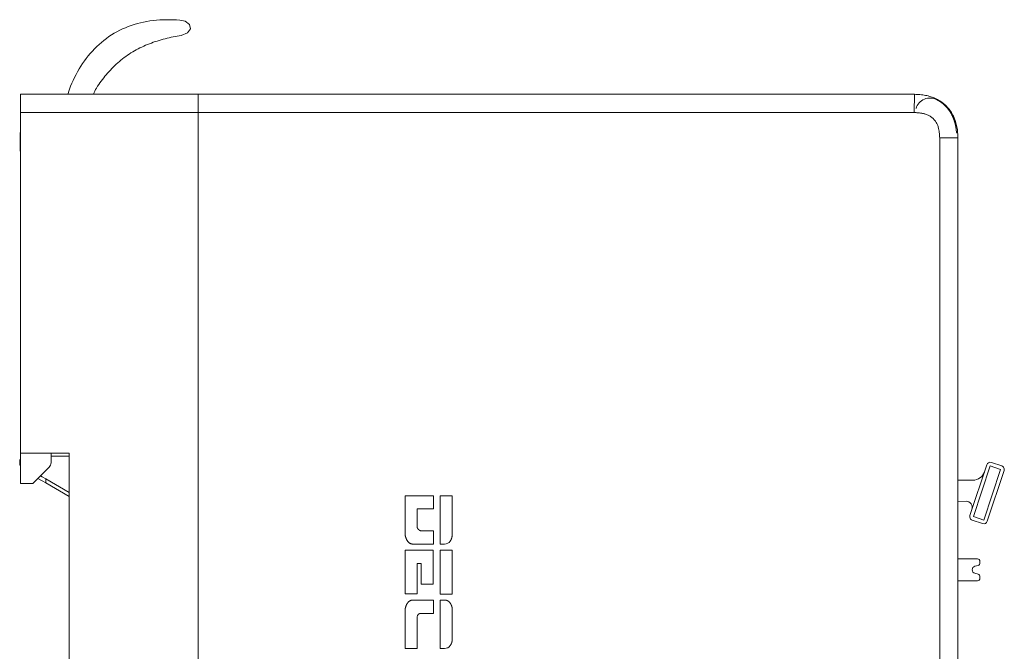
# Model space of a CAD drawing. Header units: millimetres. Extents: x 35 to 385, y -587 to 211.
# Tile 118 of 133: x 266 to 347, y -224 to -172. Entities that reach past the tile are written whole.
import ezdxf

# ---------------------------------------------------------------- set-up
doc = ezdxf.new("R2010")
doc.units = ezdxf.units.MM
doc.layers.add('1', color=7, linetype='Continuous', true_color=0xffffff)

msp = doc.modelspace()

# ---------------------------------------------------------------- linework, layer by layer
at = {"layer": '1', "color": 155, "linetype": 'Continuous', "lineweight": 18}
for p, q in [((266.196, -179.609), (266.196, -178.109)), ((266.196, -178.109), (280.794, -178.109)), ((270.121, -177.949), (270.083, -178.109)), ((270.122, -177.945), (270.121, -177.949)), ((280.794, -178.109), (339.614, -178.109)), ((280.794, -178.109), (280.794, -178.109)), ((280.794, -178.109), (280.794, -179.609)), ((266.196, -207.609), (266.196, -179.609)), ((280.794, -179.609), (266.196, -179.609)), ((339.596, -179.609), (280.794, -179.609)), ((280.794, -179.609), (280.794, -276.609)), ((266.196, -181.263), (266.168, -181.291)), ((266.168, -182.791), (266.168, -181.291)), ((266.196, -181.303), (266.168, -181.291)), ((341.696, -230.276), (341.696, -181.702)), ((343.196, -181.702), (343.196, -230.51)), ((266.196, -182.791), (266.168, -182.791)), ((266.196, -207.609), (266.196, -210.109)), ((270.196, -207.609), (266.196, -207.609)), ((268.696, -208.402), (268.696, -207.609)), ((270.196, -243.109), (270.196, -207.609)), ((268.696, -207.875), (270.196, -207.875)), ((344.177, -212.743), (345.564, -208.572)), ((344.462, -212.838), (345.849, -208.667)), ((345.849, -208.667), (346.703, -208.951)), ((345.944, -208.382), (346.798, -208.666)), ((267.196, -210.109), (268.55, -208.756)), ((267.958, -209.55), (267.83, -209.476)), ((346.703, -208.951), (345.316, -213.122)), ((346.988, -209.046), (345.601, -213.217)), ((266.196, -210.109), (267.196, -210.109)), ((267.958, -209.896), (267.61, -209.696)), ((267.958, -209.55), (268.258, -209.723)), ((268.258, -210.069), (267.958, -209.896)), ((268.258, -209.723), (270.196, -210.842)), ((268.258, -209.723), (268.258, -210.069)), ((268.258, -210.069), (270.196, -211.189)), ((344.405, -209.844), (343.196, -209.848)), ((344.424, -209.843), (344.405, -209.844)), ((297.783, -211.112), (297.783, -214.312)), ((300.102, -211.112), (297.783, -211.112)), ((300.102, -212.204), (300.102, -211.112)), ((300.665, -211.112), (300.659, -215.093)), ((301.655, -211.112), (300.665, -211.112)), ((301.649, -214.311), (301.655, -211.112)), ((343.196, -211.581), (343.868, -211.575)), ((298.769, -213.672), (298.769, -212.204)), ((298.769, -212.204), (300.102, -212.204)), ((345.221, -213.406), (344.367, -213.122)), ((345.316, -213.122), (344.462, -212.838)), ((300.102, -214.001), (299.11, -214.001)), ((300.102, -215.094), (300.102, -214.001)), ((298.445, -215.094), (300.102, -215.094)), ((300.659, -215.093), (301.018, -215.093)), ((297.783, -215.587), (297.783, -219.195)), ((300.094, -215.587), (297.783, -215.587)), ((300.094, -218.379), (300.094, -215.587)), ((300.653, -215.587), (300.653, -219.198)), ((301.655, -215.587), (300.653, -215.587)), ((301.655, -219.198), (301.655, -215.587)), ((298.769, -216.679), (299.108, -216.679)), ((298.769, -219.195), (298.769, -216.679)), ((299.108, -216.679), (299.108, -218.379)), ((343.196, -216.306), (344.803, -216.306)), ((345.003, -216.506), (345.003, -216.652)), ((344.854, -217.567), (344.586, -217.496)), ((344.586, -216.916), (344.854, -216.845)), ((344.803, -218.106), (343.196, -218.106)), ((345.003, -217.76), (345.003, -217.906)), ((299.108, -218.379), (300.094, -218.379)), ((297.783, -219.195), (298.769, -219.195)), ((300.102, -219.694), (298.445, -219.694)), ((300.102, -220.787), (300.102, -219.694)), ((300.653, -219.198), (301.655, -219.198)), ((300.653, -219.694), (300.653, -223.676)), ((301.007, -219.694), (300.653, -219.694)), ((297.783, -220.476), (297.783, -223.676)), ((299.11, -220.787), (300.102, -220.787)), ((301.655, -222.894), (301.655, -220.476)), ((298.769, -221.06), (298.799, -220.985)), ((298.769, -221.06), (298.769, -221.06)), ((298.769, -223.676), (298.769, -221.06)), ((298.769, -223.676), (298.769, -221.06)), ((297.783, -223.676), (298.769, -223.676)), ((298.769, -223.676), (298.769, -223.676)), ((300.653, -223.676), (301.024, -223.676))]:
    msp.add_line(p, q, dxfattribs=at)
for points in [[(279.396, -173.27), (279.913, -173.063), (280.143, -172.723), (280.077, -172.363), (279.713, -172.095), (279.276, -172.017), (278.998, -171.996), (278.722, -171.982), (278.447, -171.974), (278.172, -171.973), (277.899, -171.979), (277.628, -171.992), (277.358, -172.013), (277.091, -172.04), (276.825, -172.075), (276.562, -172.118), (276.302, -172.168), (276.044, -172.226), (275.79, -172.291), (275.538, -172.365), (275.29, -172.446), (275.046, -172.534), (274.806, -172.631), (274.569, -172.735), (274.337, -172.847), (274.109, -172.966), (273.885, -173.093), (273.666, -173.228), (273.452, -173.369), (273.242, -173.518), (273.038, -173.674), (272.839, -173.837), (272.645, -174.006), (272.456, -174.182), (272.273, -174.365), (272.095, -174.553), (271.923, -174.747), (271.756, -174.948), (271.596, -175.153), (271.441, -175.364), (271.291, -175.579), (271.148, -175.799), (271.01, -176.024), (270.879, -176.253), (270.753, -176.485), (270.633, -176.721), (270.519, -176.961), (270.411, -177.203), (270.309, -177.448), (270.213, -177.696), (270.122, -177.945)], [(272.431, -177.594), (272.525, -177.452), (272.621, -177.311), (272.718, -177.171), (272.818, -177.033), (272.919, -176.897), (273.023, -176.762), (273.129, -176.629), (273.237, -176.498), (273.347, -176.368), (273.46, -176.241), (273.575, -176.115), (273.693, -175.992), (273.813, -175.87), (273.936, -175.751), (274.06, -175.635), (274.186, -175.522), (274.314, -175.411), (274.444, -175.303), (274.576, -175.198), (274.71, -175.095), (274.846, -174.996), (274.984, -174.899), (275.124, -174.804), (275.266, -174.713), (275.41, -174.625), (275.556, -174.539), (275.704, -174.456), (275.854, -174.375), (276.006, -174.298), (276.159, -174.223), (276.314, -174.151), (276.469, -174.082), (276.626, -174.016), (276.783, -173.953), (276.941, -173.892), (277.1, -173.835), (277.259, -173.78), (277.42, -173.727), (277.581, -173.677), (277.743, -173.629), (277.905, -173.584), (278.068, -173.541), (278.232, -173.5), (278.397, -173.461), (278.562, -173.425), (278.728, -173.39), (278.894, -173.357), (279.061, -173.326), (279.228, -173.297), (279.396, -173.27)], [(339.596, -179.609), (339.614, -178.109)], [(339.614, -178.109), (339.729, -178.113), (339.844, -178.118), (339.959, -178.126), (340.074, -178.135), (340.188, -178.147), (340.302, -178.162), (340.416, -178.179), (340.529, -178.198), (340.642, -178.221), (340.754, -178.247), (340.865, -178.277), (340.974, -178.309), (341.083, -178.346), (341.191, -178.386), (341.297, -178.43), (341.401, -178.477), (341.504, -178.529), (341.605, -178.584), (341.703, -178.643), (341.8, -178.706), (341.894, -178.772), (341.985, -178.842), (342.073, -178.915), (342.159, -178.992), (342.242, -179.072), (342.321, -179.155), (342.397, -179.241), (342.47, -179.329), (342.54, -179.421), (342.606, -179.515), (342.668, -179.612), (342.727, -179.711), (342.782, -179.812), (342.833, -179.915), (342.88, -180.019), (342.924, -180.125), (342.964, -180.233), (343, -180.342), (343.032, -180.452), (343.061, -180.563), (343.087, -180.674), (343.109, -180.787), (343.129, -180.9), (343.145, -181.014), (343.16, -181.128), (343.171, -181.243), (343.18, -181.358), (343.188, -181.473), (343.193, -181.588), (343.196, -181.702)], [(342.034, -178.949), (342.024, -178.94), (342.014, -178.931), (342.003, -178.922), (341.993, -178.913), (341.982, -178.904), (341.972, -178.896), (341.961, -178.887), (341.95, -178.878), (341.94, -178.87), (341.929, -178.861), (341.918, -178.852), (341.907, -178.844), (341.896, -178.835), (341.885, -178.827), (341.874, -178.818), (341.863, -178.81), (341.852, -178.802), (341.841, -178.793), (341.83, -178.785), (341.819, -178.777), (341.807, -178.769), (341.796, -178.761), (341.785, -178.753), (341.773, -178.745), (341.762, -178.737), (341.75, -178.729), (341.739, -178.721), (341.727, -178.713), (341.715, -178.706), (341.704, -178.698), (341.692, -178.69), (341.681, -178.683), (341.669, -178.675), (341.657, -178.668), (341.645, -178.66), (341.633, -178.653), (341.622, -178.646), (341.61, -178.638), (341.598, -178.631), (341.586, -178.624), (341.574, -178.617), (341.562, -178.61), (341.55, -178.603), (341.538, -178.596), (341.526, -178.589), (341.513, -178.583), (341.501, -178.576), (341.489, -178.569), (341.477, -178.563), (341.465, -178.556)], [(342.803, -180.034), (342.793, -180.01), (342.782, -179.986), (342.772, -179.962), (342.761, -179.938), (342.75, -179.914), (342.739, -179.89), (342.728, -179.866), (342.717, -179.843), (342.705, -179.819), (342.693, -179.796), (342.681, -179.772), (342.669, -179.749), (342.656, -179.726), (342.643, -179.703), (342.631, -179.68), (342.617, -179.657), (342.604, -179.634), (342.59, -179.612), (342.577, -179.589), (342.563, -179.567), (342.549, -179.544), (342.534, -179.522), (342.519, -179.5), (342.504, -179.478), (342.489, -179.456), (342.474, -179.434), (342.458, -179.413), (342.443, -179.391), (342.426, -179.37), (342.41, -179.348), (342.394, -179.327), (342.377, -179.306), (342.36, -179.285), (342.342, -179.264), (342.325, -179.243), (342.307, -179.223), (342.289, -179.202), (342.271, -179.182), (342.252, -179.162), (342.233, -179.141), (342.214, -179.121), (342.195, -179.102), (342.176, -179.082), (342.156, -179.062), (342.136, -179.043), (342.116, -179.024), (342.096, -179.005), (342.076, -178.986), (342.055, -178.967), (342.034, -178.949)], [(280.794, -276.609), (280.794, -276.609), (280.794, -179.609)], [(341.696, -181.702), (341.693, -181.623), (341.689, -181.546), (341.685, -181.47), (341.679, -181.397), (341.672, -181.326), (341.664, -181.257), (341.655, -181.19), (341.645, -181.125), (341.634, -181.062), (341.622, -181.001), (341.609, -180.942), (341.596, -180.886), (341.578, -180.823), (341.557, -180.755), (341.533, -180.688), (341.507, -180.623), (341.479, -180.56), (341.449, -180.499), (341.416, -180.44), (341.381, -180.383), (341.344, -180.328), (341.305, -180.274), (341.264, -180.223), (341.22, -180.174), (341.175, -180.126), (341.127, -180.081), (341.077, -180.037), (341.026, -179.996), (340.972, -179.957), (340.917, -179.921), (340.859, -179.886), (340.8, -179.854), (340.738, -179.824), (340.675, -179.796), (340.61, -179.77), (340.543, -179.746), (340.473, -179.725), (340.41, -179.708), (340.354, -179.694), (340.295, -179.681), (340.234, -179.669), (340.171, -179.659), (340.106, -179.649), (340.039, -179.64), (339.971, -179.632), (339.9, -179.626), (339.827, -179.62), (339.752, -179.615), (339.675, -179.612), (339.596, -179.609)], [(342.803, -180.034), (342.81, -180.052), (342.818, -180.071), (342.825, -180.089), (342.832, -180.108), (342.839, -180.126), (342.846, -180.145), (342.853, -180.163), (342.86, -180.182), (342.866, -180.2), (342.873, -180.219), (342.879, -180.238), (342.885, -180.257), (342.892, -180.275), (342.898, -180.294), (342.904, -180.313), (342.909, -180.332), (342.915, -180.351), (342.921, -180.37), (342.926, -180.389), (342.932, -180.408), (342.937, -180.427), (342.943, -180.446), (342.948, -180.465), (342.953, -180.485), (342.958, -180.504), (342.963, -180.523), (342.967, -180.542), (342.972, -180.562), (342.977, -180.581), (342.981, -180.601), (342.986, -180.62), (342.99, -180.639), (342.994, -180.659), (342.998, -180.678), (343.002, -180.698), (343.006, -180.718), (343.01, -180.737), (343.013, -180.757), (343.017, -180.776), (343.021, -180.796), (343.024, -180.816), (343.027, -180.835), (343.031, -180.855), (343.034, -180.875), (343.037, -180.894), (343.04, -180.914), (343.043, -180.934), (343.045, -180.953), (343.048, -180.973), (343.051, -180.993)], [(341.696, -181.702), (341.726, -181.702), (341.756, -181.702), (341.786, -181.702), (341.816, -181.702), (341.846, -181.702), (341.876, -181.702), (341.906, -181.702), (341.936, -181.702), (341.966, -181.702), (341.996, -181.702), (342.026, -181.702), (342.056, -181.702), (342.086, -181.702), (342.116, -181.702), (342.146, -181.702), (342.176, -181.702), (342.206, -181.702), (342.236, -181.702), (342.266, -181.702), (342.296, -181.702), (342.326, -181.702), (342.356, -181.702), (342.386, -181.702), (342.416, -181.702), (342.446, -181.702), (342.476, -181.702), (342.506, -181.702), (342.536, -181.702), (342.566, -181.702), (342.596, -181.702), (342.626, -181.702), (342.656, -181.702), (342.686, -181.702), (342.716, -181.702), (342.746, -181.702), (342.776, -181.702), (342.806, -181.702), (342.836, -181.702), (342.866, -181.702), (342.896, -181.702), (342.926, -181.702), (342.956, -181.702), (342.986, -181.702), (343.016, -181.702), (343.046, -181.702), (343.076, -181.702), (343.106, -181.702), (343.136, -181.702), (343.166, -181.702), (343.196, -181.702)], [(297.783, -214.312), (297.783, -214.312), (297.783, -214.313), (297.783, -214.315), (297.783, -214.316), (297.783, -214.317), (297.783, -214.318), (297.783, -214.319), (297.783, -214.32), (297.783, -214.322), (297.783, -214.323), (297.784, -214.324), (297.784, -214.326), (297.784, -214.327), (297.784, -214.329), (297.784, -214.33), (297.784, -214.332), (297.785, -214.333), (297.785, -214.335), (297.785, -214.337), (297.785, -214.338), (297.785, -214.34), (297.786, -214.342), (297.786, -214.343), (297.786, -214.345), (297.787, -214.347), (297.787, -214.349), (297.787, -214.351), (297.787, -214.353), (297.788, -214.355), (297.788, -214.357), (297.789, -214.359), (297.789, -214.361), (297.789, -214.363), (297.79, -214.366), (297.79, -214.368), (297.791, -214.37), (297.791, -214.372), (297.791, -214.375), (297.792, -214.377), (297.792, -214.379), (297.793, -214.382), (297.793, -214.384), (297.794, -214.387), (297.794, -214.389), (297.795, -214.392), (297.796, -214.394), (297.796, -214.397), (297.797, -214.399), (297.797, -214.402), (297.798, -214.405)], [(298.88, -213.889), (298.875, -213.885), (298.871, -213.881), (298.867, -213.876), (298.863, -213.872), (298.859, -213.867), (298.855, -213.863), (298.851, -213.858), (298.847, -213.854), (298.844, -213.849), (298.84, -213.845), (298.836, -213.841), (298.833, -213.836), (298.83, -213.832), (298.827, -213.827), (298.823, -213.823), (298.82, -213.819), (298.817, -213.814), (298.815, -213.81), (298.812, -213.805), (298.809, -213.801), (298.806, -213.797), (298.804, -213.792), (298.802, -213.788), (298.799, -213.784), (298.797, -213.779), (298.795, -213.775), (298.793, -213.771), (298.791, -213.766), (298.789, -213.762), (298.787, -213.758), (298.785, -213.753), (298.784, -213.749), (298.782, -213.745), (298.781, -213.74), (298.779, -213.736), (298.778, -213.732), (298.777, -213.727), (298.776, -213.723), (298.775, -213.719), (298.774, -213.715), (298.773, -213.71), (298.772, -213.706), (298.771, -213.702), (298.771, -213.698), (298.77, -213.693), (298.77, -213.689), (298.77, -213.685), (298.769, -213.681), (298.769, -213.676), (298.769, -213.672)], [(299.11, -214.001), (299.106, -214.001), (299.101, -214.001), (299.096, -214.001), (299.091, -214), (299.086, -214), (299.081, -213.999), (299.076, -213.999), (299.072, -213.998), (299.067, -213.997), (299.062, -213.997), (299.057, -213.996), (299.053, -213.995), (299.048, -213.993), (299.043, -213.992), (299.038, -213.991), (299.034, -213.99), (299.029, -213.988), (299.024, -213.986), (299.02, -213.985), (299.015, -213.983), (299.01, -213.981), (299.006, -213.979), (299.001, -213.977), (298.996, -213.975), (298.992, -213.973), (298.987, -213.971), (298.982, -213.968), (298.978, -213.966), (298.973, -213.963), (298.969, -213.961), (298.964, -213.958), (298.96, -213.955), (298.955, -213.952), (298.951, -213.949), (298.946, -213.946), (298.942, -213.943), (298.937, -213.94), (298.933, -213.936), (298.928, -213.933), (298.924, -213.929), (298.919, -213.926), (298.915, -213.922), (298.91, -213.918), (298.906, -213.914), (298.901, -213.911), (298.897, -213.906), (298.893, -213.902), (298.888, -213.898), (298.884, -213.894), (298.88, -213.889)], [(301.486, -214.849), (301.492, -214.84), (301.499, -214.83), (301.505, -214.821), (301.511, -214.811), (301.517, -214.802), (301.523, -214.792), (301.529, -214.783), (301.534, -214.773), (301.54, -214.763), (301.545, -214.753), (301.55, -214.743), (301.555, -214.733), (301.56, -214.723), (301.565, -214.713), (301.569, -214.703), (301.574, -214.693), (301.578, -214.683), (301.582, -214.672), (301.586, -214.662), (301.59, -214.651), (301.594, -214.641), (301.598, -214.63), (301.601, -214.62), (301.605, -214.609), (301.608, -214.598), (301.611, -214.587), (301.614, -214.576), (301.617, -214.566), (301.62, -214.555), (301.623, -214.544), (301.625, -214.532), (301.628, -214.521), (301.63, -214.51), (301.632, -214.499), (301.634, -214.487), (301.636, -214.476), (301.638, -214.465), (301.639, -214.453), (301.641, -214.442), (301.642, -214.43), (301.643, -214.418), (301.644, -214.407), (301.645, -214.395), (301.646, -214.383), (301.647, -214.371), (301.648, -214.359), (301.648, -214.347), (301.648, -214.335), (301.649, -214.323), (301.649, -214.311)], [(297.798, -214.405), (297.805, -214.432), (297.812, -214.459), (297.819, -214.485), (297.826, -214.51), (297.834, -214.536), (297.842, -214.56), (297.85, -214.584), (297.859, -214.607), (297.867, -214.63), (297.877, -214.653), (297.886, -214.674), (297.895, -214.696), (297.905, -214.716), (297.915, -214.736), (297.926, -214.756), (297.936, -214.775), (297.947, -214.794), (297.958, -214.811), (297.969, -214.829), (297.981, -214.846), (297.993, -214.862), (298.005, -214.878), (298.017, -214.893), (298.03, -214.907), (298.043, -214.921), (298.056, -214.935), (298.069, -214.948), (298.083, -214.96), (298.097, -214.972), (298.111, -214.983), (298.125, -214.994), (298.14, -215.004), (298.155, -215.014), (298.17, -215.023), (298.185, -215.032), (298.201, -215.04), (298.217, -215.047), (298.233, -215.054), (298.249, -215.06), (298.266, -215.066), (298.283, -215.071), (298.3, -215.076), (298.317, -215.08), (298.335, -215.084), (298.353, -215.087), (298.371, -215.089), (298.389, -215.091), (298.408, -215.093), (298.426, -215.093), (298.445, -215.094)], [(298.445, -219.694), (298.428, -219.694), (298.41, -219.695), (298.393, -219.696), (298.376, -219.698), (298.359, -219.7), (298.343, -219.703), (298.326, -219.706), (298.31, -219.709), (298.294, -219.713), (298.279, -219.717), (298.263, -219.722), (298.248, -219.728), (298.233, -219.733), (298.218, -219.74), (298.203, -219.746), (298.189, -219.753), (298.175, -219.761), (298.161, -219.769), (298.147, -219.778), (298.134, -219.787), (298.12, -219.796), (298.107, -219.806), (298.094, -219.817), (298.082, -219.827), (298.069, -219.839), (298.057, -219.851), (298.045, -219.863), (298.033, -219.875), (298.022, -219.889), (298.01, -219.902), (297.999, -219.916), (297.988, -219.931), (297.977, -219.946), (297.967, -219.961), (297.957, -219.977), (297.947, -219.994), (297.937, -220.011), (297.927, -220.028), (297.918, -220.046), (297.908, -220.064), (297.899, -220.083), (297.891, -220.102), (297.882, -220.121), (297.874, -220.141), (297.866, -220.162), (297.858, -220.183), (297.85, -220.204), (297.842, -220.226), (297.835, -220.249), (297.828, -220.272)], [(301.504, -219.967), (301.497, -219.957), (301.49, -219.946), (301.482, -219.936), (301.475, -219.926), (301.467, -219.916), (301.46, -219.906), (301.452, -219.897), (301.444, -219.888), (301.436, -219.878), (301.428, -219.87), (301.42, -219.861), (301.411, -219.853), (301.403, -219.844), (301.394, -219.837), (301.386, -219.829), (301.377, -219.821), (301.368, -219.814), (301.359, -219.807), (301.35, -219.8), (301.341, -219.793), (301.331, -219.787), (301.322, -219.781), (301.312, -219.775), (301.302, -219.769), (301.293, -219.763), (301.283, -219.758), (301.272, -219.753), (301.262, -219.748), (301.252, -219.743), (301.242, -219.738), (301.231, -219.734), (301.22, -219.73), (301.209, -219.726), (301.199, -219.723), (301.188, -219.719), (301.176, -219.716), (301.165, -219.713), (301.154, -219.71), (301.142, -219.708), (301.13, -219.705), (301.119, -219.703), (301.107, -219.701), (301.095, -219.7), (301.083, -219.698), (301.07, -219.697), (301.058, -219.696), (301.046, -219.695), (301.033, -219.695), (301.02, -219.694), (301.007, -219.694)], [(301.655, -220.476), (301.655, -220.465), (301.654, -220.454), (301.654, -220.442), (301.654, -220.431), (301.653, -220.42), (301.652, -220.409), (301.652, -220.398), (301.651, -220.387), (301.649, -220.376), (301.648, -220.365), (301.647, -220.354), (301.646, -220.343), (301.644, -220.332), (301.642, -220.321), (301.64, -220.311), (301.639, -220.3), (301.637, -220.29), (301.634, -220.279), (301.632, -220.268), (301.63, -220.258), (301.627, -220.248), (301.624, -220.237), (301.622, -220.227), (301.619, -220.217), (301.616, -220.207), (301.613, -220.196), (301.609, -220.186), (301.606, -220.176), (301.603, -220.166), (301.599, -220.156), (301.595, -220.146), (301.592, -220.137), (301.588, -220.127), (301.584, -220.117), (301.58, -220.107), (301.575, -220.098), (301.571, -220.088), (301.566, -220.078), (301.562, -220.069), (301.557, -220.059), (301.552, -220.05), (301.547, -220.041), (301.542, -220.031), (301.537, -220.022), (301.532, -220.013), (301.527, -220.004), (301.521, -219.994), (301.516, -219.985), (301.51, -219.976), (301.504, -219.967)], [(297.828, -220.272), (297.826, -220.277), (297.825, -220.283), (297.823, -220.288), (297.821, -220.294), (297.82, -220.299), (297.818, -220.305), (297.817, -220.31), (297.815, -220.315), (297.814, -220.32), (297.812, -220.325), (297.811, -220.33), (297.81, -220.335), (297.808, -220.34), (297.807, -220.345), (297.806, -220.35), (297.804, -220.355), (297.803, -220.359), (297.802, -220.364), (297.801, -220.368), (297.8, -220.373), (297.799, -220.377), (297.798, -220.382), (297.797, -220.386), (297.796, -220.39), (297.795, -220.394), (297.794, -220.398), (297.793, -220.402), (297.792, -220.406), (297.791, -220.41), (297.791, -220.414), (297.79, -220.418), (297.789, -220.422), (297.788, -220.425), (297.788, -220.429), (297.787, -220.432), (297.787, -220.436), (297.786, -220.439), (297.786, -220.442), (297.785, -220.445), (297.785, -220.449), (297.784, -220.452), (297.784, -220.455), (297.784, -220.458), (297.784, -220.461), (297.783, -220.463), (297.783, -220.466), (297.783, -220.469), (297.783, -220.471), (297.783, -220.474), (297.783, -220.476)], [(298.799, -220.985), (298.802, -220.978), (298.806, -220.97), (298.809, -220.962), (298.812, -220.955), (298.816, -220.948), (298.82, -220.941), (298.823, -220.934), (298.827, -220.927), (298.832, -220.92), (298.836, -220.914), (298.84, -220.908), (298.845, -220.901), (298.849, -220.896), (298.854, -220.89), (298.859, -220.884), (298.864, -220.879), (298.869, -220.873), (298.874, -220.868), (298.88, -220.863), (298.885, -220.858), (298.891, -220.854), (298.897, -220.849), (298.903, -220.845), (298.909, -220.84), (298.915, -220.836), (298.921, -220.832), (298.928, -220.829), (298.934, -220.825), (298.941, -220.822), (298.948, -220.819), (298.955, -220.815), (298.962, -220.812), (298.969, -220.81), (298.976, -220.807), (298.984, -220.805), (298.991, -220.802), (298.999, -220.8), (299.007, -220.798), (299.015, -220.796), (299.023, -220.795), (299.031, -220.793), (299.039, -220.792), (299.048, -220.791), (299.056, -220.79), (299.065, -220.789), (299.074, -220.788), (299.083, -220.787), (299.092, -220.787), (299.101, -220.787), (299.11, -220.787)], [(301.492, -223.432), (301.498, -223.423), (301.505, -223.414), (301.511, -223.404), (301.517, -223.395), (301.523, -223.385), (301.529, -223.376), (301.534, -223.366), (301.54, -223.356), (301.545, -223.346), (301.551, -223.337), (301.556, -223.327), (301.561, -223.317), (301.566, -223.307), (301.571, -223.297), (301.575, -223.286), (301.58, -223.276), (301.584, -223.266), (301.588, -223.256), (301.592, -223.245), (301.596, -223.235), (301.6, -223.224), (301.604, -223.214), (301.608, -223.203), (301.611, -223.192), (301.614, -223.181), (301.617, -223.171), (301.621, -223.16), (301.623, -223.149), (301.626, -223.138), (301.629, -223.127), (301.631, -223.116), (301.634, -223.105), (301.636, -223.093), (301.638, -223.082), (301.64, -223.071), (301.642, -223.059), (301.644, -223.048), (301.645, -223.036), (301.647, -223.025), (301.648, -223.013), (301.649, -223.002), (301.651, -222.99), (301.651, -222.978), (301.652, -222.966), (301.653, -222.954), (301.654, -222.942), (301.654, -222.93), (301.654, -222.918), (301.655, -222.906), (301.655, -222.894)]]:
    msp.add_lwpolyline(points, dxfattribs=at)
for centre, radius, start, end in [((274.013, -178.626), 1.889, 146.89837, 164.12747), ((270.608, -178.064), 0.5, 166.75849, 185.23008), ((340.901, -179.615), 1.2, 61.96919, 163.21389), ((266.924, -208.375), 0.8, 155.38831, 204.61176), ((268.196, -208.402), 0.5, 315, 0), ((345.849, -208.667), 0.3, 71.63102, 161.57931), ((346.703, -208.951), 0.3, 10, 71.57886), ((344.42, -208.843), 1, 270.20276, 341.01647), ((346.703, -208.951), 0.3, 341.62874, 0.00189), ((346.703, -208.951), 0.3, 0.00189, 10), ((343.873, -212.075), 0.5, 341.60403, 90.51806), ((344.462, -212.838), 0.3, 161.60403, 190), ((344.462, -212.838), 0.3, 190, 251.60562), ((345.316, -213.122), 0.3, 251.60243, 341.60403), ((301.018, -214.522), 0.571, 269.99967, 325.05904), ((344.803, -216.506), 0.2, 360, 90.00002), ((344.803, -216.652), 0.2, 284.78646, 360), ((344.663, -217.206), 0.3, 104.78693, 180), ((344.663, -217.206), 0.3, 180, 255.21265), ((344.803, -217.906), 0.2, 270, 0), ((344.803, -217.76), 0.2, 0, 75.21354), ((301.024, -223.105), 0.571, 270, 325.0377)]:
    msp.add_arc(centre, radius, start, end, dxfattribs=at)
at = {"layer": '1', "color": 155, "linetype": 'Continuous', "lineweight": 13}
for centre, start, end in [((345.849, -208.667), 71.62804, 161.5823), ((345.316, -213.122), 251.60243, 341.60403)]:
    msp.add_arc(centre, 0.3, start, end, dxfattribs=at)
at = {"layer": '1', "color": 155, "linetype": 'Continuous', "lineweight": 18}
msp.add_ellipse((348.01, -180.357), major_axis=(0, 5), ratio=1, start_param=1.698217, end_param=1.764149, dxfattribs=at)

doc.saveas('drawing.dxf')
